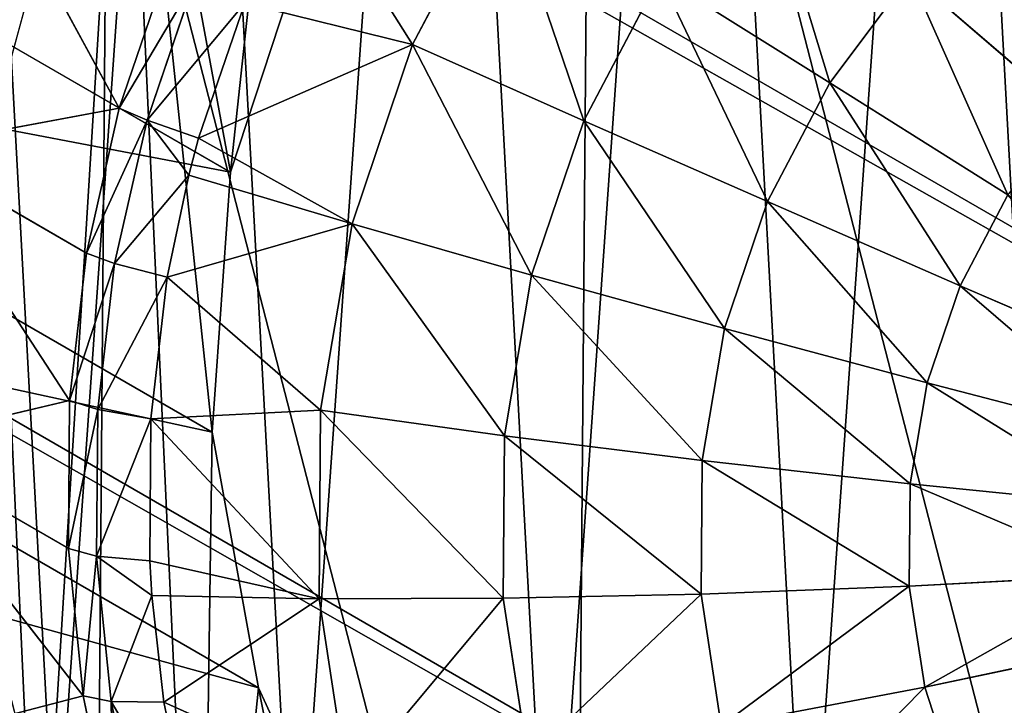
# Model space of a CAD drawing. Extents: x 80 to 596, y 77 to 1633.
# Tile 106 of 256: x 585.94 to 589.52, y 183.84 to 186.33. Entities that reach past the tile are written whole.
import ezdxf

# ---------------------------------------------------------------- set-up
doc = ezdxf.new("R2010")
doc.units = 0
doc.header["$LTSCALE"] = 25.4
doc.layers.get('0').update_dxf_attribs({"color": 13, "linetype": 'CONTINUOUS'})

# ---------------------------------------------------------------- blocks, each defined once
blk = doc.blocks.new('CADILLAC-III-8190-7988-799')
at = {"color": 250}
for p, q in [((16.996, 321.0531, 1447.4452), (256.6019, 182.7165, 24.0858)), ((16.996, 321.0531, 1447.4452), (256.6019, 182.7165, 24.0858)), ((15.2311, 319.2719, 1447.3213), (254.837, 180.9353, 23.9618)), ((15.2311, 319.2719, 1447.3213), (254.837, 180.9353, 23.9618)), ((248.3558, 187.4774, 22.2349), (247.6957, 185.0584, 22.3589)), ((248.3558, 187.4774, 22.2349), (247.6957, 185.0584, 22.3589))]:
    blk.add_line(p, q, dxfattribs=at)
at = {"color": 18}
for p, q in [((246.3246, 187.2071, 37.2), (248.8032, 185.7761, 22.4756)), ((246.3246, 187.2071, 37.2), (248.8032, 185.7761, 22.4756)), ((248.3991, 186.0085, 18.3101), (247.9127, 186.9022, 22.2162)), ((248.3991, 186.0085, 18.3101), (247.9127, 186.9022, 22.2162)), ((249.0744, 186.8624, 17.7296), (249.4664, 186.2402, 17.2423)), ((249.0744, 186.8624, 17.7296), (249.4664, 186.2402, 17.2423)), ((249.7871, 186.8502, 17.237), (249.4664, 186.2402, 17.2423)), ((249.7871, 186.8502, 17.237), (249.4664, 186.2402, 17.2423)), ((249.1007, 186.6802, 22.4378), (248.8032, 185.7761, 22.4756)), ((249.1007, 186.6802, 22.4378), (248.8032, 185.7761, 22.4756)), ((248.3991, 186.0085, 18.3101), (248.5737, 186.5206, 18.2897)), ((248.3991, 186.0085, 18.3101), (248.5737, 186.5206, 18.2897)), ((248.5, 185.9651, 18.0092), (248.6728, 186.4719, 17.989)), ((248.5, 185.9651, 18.0092), (248.6728, 186.4719, 17.989)), ((250.3659, 186.4884, 16.8309), (250.0896, 185.9628, 16.8354)), ((250.3659, 186.4884, 16.8309), (250.0896, 185.9628, 16.8354)), ((250.9847, 186.1006, 16.5184), (250.3659, 186.4884, 16.8309)), ((250.9847, 186.1006, 16.5184), (250.3659, 186.4884, 16.8309)), ((251.2769, 186.4913, 16.5297), (250.9847, 186.1006, 16.5184)), ((251.2769, 186.4913, 16.5297), (250.9847, 186.1006, 16.5184)), ((251.8563, 185.9928, 16.3138), (251.2769, 186.4913, 16.5297)), ((251.8563, 185.9928, 16.3138), (251.2769, 186.4913, 16.5297)), ((248.8555, 186.3912, 17.7385), (248.6879, 185.8996, 17.7581)), ((248.8555, 186.3912, 17.7385), (248.6879, 185.8996, 17.7581)), ((248.8555, 186.3912, 17.7385), (249.4664, 186.2402, 17.2423)), ((248.8555, 186.3912, 17.7385), (249.4664, 186.2402, 17.2423)), ((246.258, 186.2604, 37.2808), (248.7367, 184.8293, 22.5564)), ((246.258, 186.2604, 37.2808), (248.7367, 184.8293, 22.5564)), ((249.4664, 186.2402, 17.2423), (248.6879, 185.8996, 17.7581)), ((249.4664, 186.2402, 17.2423), (248.6879, 185.8996, 17.7581)), ((249.4664, 186.2402, 17.2423), (249.246, 185.5877, 17.2686)), ((249.4664, 186.2402, 17.2423), (249.246, 185.5877, 17.2686)), ((250.0896, 185.9628, 16.8354), (249.4664, 186.2402, 17.2423)), ((250.0896, 185.9628, 16.8354), (249.4664, 186.2402, 17.2423)), ((250.9847, 186.1006, 16.5184), (250.7576, 185.6687, 16.5222)), ((250.9847, 186.1006, 16.5184), (250.7576, 185.6687, 16.5222)), ((251.6325, 185.6936, 16.3052), (250.9847, 186.1006, 16.5184)), ((251.6325, 185.6936, 16.3052), (250.9847, 186.1006, 16.5184)), ((248.3991, 186.0085, 18.3101), (247.6191, 185.8629, 22.2678)), ((248.3991, 186.0085, 18.3101), (247.6191, 185.8629, 22.2678)), ((248.2801, 185.4813, 18.3413), (248.3991, 186.0085, 18.3101)), ((248.2801, 185.4813, 18.3413), (248.3991, 186.0085, 18.3101)), ((248.3991, 186.0085, 18.3101), (248.5, 185.9651, 18.0092)), ((248.3991, 186.0085, 18.3101), (248.5, 185.9651, 18.0092)), ((248.3822, 185.4433, 18.04), (248.5, 185.9651, 18.0092)), ((248.3822, 185.4433, 18.04), (248.5, 185.9651, 18.0092)), ((248.6879, 185.8996, 17.7581), (248.5, 185.9651, 18.0092)), ((248.6879, 185.8996, 17.7581), (248.5, 185.9651, 18.0092)), ((248.6518, 185.7645, 17.7651), (248.5, 185.9651, 18.0092)), ((248.6518, 185.7645, 17.7651), (248.5, 185.9651, 18.0092)), ((250.0896, 185.9628, 16.8354), (249.8997, 185.4007, 16.8581)), ((250.0896, 185.9628, 16.8354), (249.8997, 185.4007, 16.8581)), ((250.7576, 185.6687, 16.5222), (250.0896, 185.9628, 16.8354)), ((250.7576, 185.6687, 16.5222), (250.0896, 185.9628, 16.8354)), ((248.6879, 185.8996, 17.7581), (248.6518, 185.7645, 17.7651)), ((248.6879, 185.8996, 17.7581), (248.6518, 185.7645, 17.7651)), ((248.6879, 185.8996, 17.7581), (249.246, 185.5877, 17.2686)), ((248.6879, 185.8996, 17.7581), (249.246, 185.5877, 17.2686)), ((248.2801, 185.4813, 18.3413), (247.6191, 185.8629, 22.2678)), ((248.2801, 185.4813, 18.3413), (247.6191, 185.8629, 22.2678)), ((248.2181, 184.9451, 18.383), (247.6191, 185.8629, 22.2678)), ((248.2181, 184.9451, 18.383), (247.6191, 185.8629, 22.2678)), ((248.6518, 185.7645, 17.7651), (248.3822, 185.4433, 18.04)), ((248.6518, 185.7645, 17.7651), (248.3822, 185.4433, 18.04)), ((248.6518, 185.7645, 17.7651), (248.5736, 185.3934, 17.788)), ((248.6518, 185.7645, 17.7651), (248.5736, 185.3934, 17.788)), ((248.6518, 185.7645, 17.7651), (249.246, 185.5877, 17.2686)), ((248.6518, 185.7645, 17.7651), (249.246, 185.5877, 17.2686)), ((248.8032, 185.7761, 22.4756), (248.7367, 184.8293, 22.5564)), ((248.8032, 185.7761, 22.4756), (248.7367, 184.8293, 22.5564)), ((251.6325, 185.6936, 16.3052), (251.4586, 185.3628, 16.3081)), ((251.6325, 185.6936, 16.3052), (251.4586, 185.3628, 16.3081)), ((250.7576, 185.6687, 16.5222), (250.6015, 185.2066, 16.5408)), ((250.7576, 185.6687, 16.5222), (250.6015, 185.2066, 16.5408)), ((251.4586, 185.3628, 16.3081), (250.7576, 185.6687, 16.5222)), ((251.4586, 185.3628, 16.3081), (250.7576, 185.6687, 16.5222)), ((249.246, 185.5877, 17.2686), (248.5736, 185.3934, 17.788)), ((249.246, 185.5877, 17.2686), (248.5736, 185.3934, 17.788)), ((249.246, 185.5877, 17.2686), (249.1315, 184.9097, 17.3152)), ((249.246, 185.5877, 17.2686), (249.1315, 184.9097, 17.3152)), ((249.8997, 185.4007, 16.8581), (249.246, 185.5877, 17.2686)), ((249.8997, 185.4007, 16.8581), (249.246, 185.5877, 17.2686)), ((248.2181, 184.9451, 18.383), (248.2801, 185.4813, 18.3413)), ((248.2181, 184.9451, 18.383), (248.2801, 185.4813, 18.3413)), ((248.2801, 185.4813, 18.3413), (248.3822, 185.4433, 18.04)), ((248.2801, 185.4813, 18.3413), (248.3822, 185.4433, 18.04)), ((248.3209, 184.9126, 18.0813), (248.3822, 185.4433, 18.04)), ((248.3209, 184.9126, 18.0813), (248.3822, 185.4433, 18.04)), ((248.5736, 185.3934, 17.788), (248.3822, 185.4433, 18.04)), ((248.5736, 185.3934, 17.788), (248.3822, 185.4433, 18.04)), ((248.5736, 185.3934, 17.788), (248.5141, 184.8787, 17.828)), ((248.5736, 185.3934, 17.788), (248.5141, 184.8787, 17.828)), ((248.5736, 185.3934, 17.788), (249.1315, 184.9097, 17.3152)), ((248.5736, 185.3934, 17.788), (249.1315, 184.9097, 17.3152)), ((249.8997, 185.4007, 16.8581), (249.8011, 184.8165, 16.8983)), ((249.8997, 185.4007, 16.8581), (249.8011, 184.8165, 16.8983)), ((250.6015, 185.2066, 16.5408), (249.8997, 185.4007, 16.8581)), ((250.6015, 185.2066, 16.5408), (249.8997, 185.4007, 16.8581)), ((251.4586, 185.3628, 16.3081), (251.3391, 185.009, 16.3223)), ((251.4586, 185.3628, 16.3081), (251.3391, 185.009, 16.3223)), ((252.1804, 185.0506, 16.1968), (251.4586, 185.3628, 16.3081)), ((252.1804, 185.0506, 16.1968), (251.4586, 185.3628, 16.3081)), ((246.4266, 185.3304, 37.3996), (248.9053, 183.8994, 22.6752)), ((246.4266, 185.3304, 37.3996), (248.9053, 183.8994, 22.6752)), ((250.6015, 185.2066, 16.5408), (250.5204, 184.7265, 16.5738)), ((250.6015, 185.2066, 16.5408), (250.5204, 184.7265, 16.5738)), ((251.3391, 185.009, 16.3223), (250.6015, 185.2066, 16.5408)), ((251.3391, 185.009, 16.3223), (250.6015, 185.2066, 16.5408)), ((251.3391, 185.009, 16.3223), (251.277, 184.6414, 16.3476)), ((251.3391, 185.009, 16.3223), (251.277, 184.6414, 16.3476)), ((252.0995, 184.8113, 16.2065), (251.3391, 185.009, 16.3223)), ((252.0995, 184.8113, 16.2065), (251.3391, 185.009, 16.3223)), ((248.2181, 184.9451, 18.383), (247.5528, 184.7878, 22.3611)), ((248.2181, 184.9451, 18.383), (247.5528, 184.7878, 22.3611)), ((248.2138, 184.4062, 18.4346), (248.2181, 184.9451, 18.383)), ((248.2138, 184.4062, 18.4346), (248.2181, 184.9451, 18.383)), ((248.2181, 184.9451, 18.383), (248.3209, 184.9126, 18.0813)), ((248.2181, 184.9451, 18.383), (248.3209, 184.9126, 18.0813)), ((248.3166, 184.3792, 18.1324), (248.3209, 184.9126, 18.0813)), ((248.3166, 184.3792, 18.1324), (248.3209, 184.9126, 18.0813)), ((248.5141, 184.8787, 17.828), (248.3209, 184.9126, 18.0813)), ((248.5141, 184.8787, 17.828), (248.3209, 184.9126, 18.0813)), ((248.5141, 184.8787, 17.828), (249.1315, 184.9097, 17.3152)), ((248.5141, 184.8787, 17.828), (249.1315, 184.9097, 17.3152)), ((249.1315, 184.9097, 17.3152), (249.126, 184.2237, 17.381)), ((249.1315, 184.9097, 17.3152), (249.126, 184.2237, 17.381)), ((249.8011, 184.8165, 16.8983), (249.1315, 184.9097, 17.3152)), ((249.8011, 184.8165, 16.8983), (249.1315, 184.9097, 17.3152)), ((248.5141, 184.8787, 17.828), (248.51, 184.3613, 17.8776)), ((248.5141, 184.8787, 17.828), (248.51, 184.3613, 17.8776)), ((248.7367, 184.8293, 22.5564), (248.9053, 183.8994, 22.6752)), ((248.7367, 184.8293, 22.5564), (248.9053, 183.8994, 22.6752)), ((248.2138, 184.4062, 18.4346), (247.5528, 184.7878, 22.3611)), ((248.2138, 184.4062, 18.4346), (247.5528, 184.7878, 22.3611)), ((248.2672, 183.8709, 18.4956), (247.5528, 184.7878, 22.3611)), ((248.2672, 183.8709, 18.4956), (247.5528, 184.7878, 22.3611)), ((249.8011, 184.8165, 16.8983), (249.7963, 184.2254, 16.9549)), ((249.8011, 184.8165, 16.8983), (249.7963, 184.2254, 16.9549)), ((250.5204, 184.7265, 16.5738), (249.8011, 184.8165, 16.8983)), ((250.5204, 184.7265, 16.5738), (249.8011, 184.8165, 16.8983)), ((250.5204, 184.7265, 16.5738), (250.5165, 184.2407, 16.6204)), ((250.5204, 184.7265, 16.5738), (250.5165, 184.2407, 16.6204)), ((251.277, 184.6414, 16.3476), (250.5204, 184.7265, 16.5738)), ((251.277, 184.6414, 16.3476), (250.5204, 184.7265, 16.5738)), ((251.277, 184.6414, 16.3476), (251.274, 184.2693, 16.3833)), ((251.277, 184.6414, 16.3476), (251.274, 184.2693, 16.3833)), ((252.0575, 184.5625, 16.2236), (251.277, 184.6414, 16.3476)), ((252.0575, 184.5625, 16.2236), (251.277, 184.6414, 16.3476)), ((248.2672, 183.8709, 18.4956), (248.2138, 184.4062, 18.4346)), ((248.2138, 184.4062, 18.4346), (248.3166, 184.3792, 18.1324)), ((248.2138, 184.4062, 18.4346), (248.3166, 184.3792, 18.1324)), ((248.2672, 183.8709, 18.4956), (248.2138, 184.4062, 18.4346)), ((248.51, 184.3613, 17.8776), (248.3166, 184.3792, 18.1324)), ((248.51, 184.3613, 17.8776), (248.3166, 184.3792, 18.1324)), ((248.5174, 184.2356, 17.8911), (248.3166, 184.3792, 18.1324)), ((248.5174, 184.2356, 17.8911), (248.3166, 184.3792, 18.1324)), ((248.3695, 183.8494, 18.1928), (248.3166, 184.3792, 18.1324)), ((248.3695, 183.8494, 18.1928), (248.3166, 184.3792, 18.1324)), ((248.51, 184.3613, 17.8776), (248.5174, 184.2356, 17.8911)), ((248.51, 184.3613, 17.8776), (249.126, 184.2237, 17.381)), ((248.51, 184.3613, 17.8776), (248.5174, 184.2356, 17.8911)), ((248.51, 184.3613, 17.8776), (249.126, 184.2237, 17.381)), ((252.0555, 184.3108, 16.2477), (251.274, 184.2693, 16.3833)), ((252.0555, 184.3108, 16.2477), (251.274, 184.2693, 16.3833)), ((251.274, 184.2693, 16.3833), (250.5165, 184.2407, 16.6204)), ((251.274, 184.2693, 16.3833), (250.5165, 184.2407, 16.6204)), ((251.274, 184.2693, 16.3833), (251.3302, 183.9026, 16.4284)), ((251.274, 184.2693, 16.3833), (251.3302, 183.9026, 16.4284)), ((248.5174, 184.2356, 17.8911), (248.3695, 183.8494, 18.1928)), ((248.5174, 184.2356, 17.8911), (248.3695, 183.8494, 18.1928)), ((248.5174, 184.2356, 17.8911), (248.5613, 183.8475, 17.9362)), ((248.5174, 184.2356, 17.8911), (248.5613, 183.8475, 17.9362)), ((248.5174, 184.2356, 17.8911), (249.126, 184.2237, 17.381)), ((248.5174, 184.2356, 17.8911), (249.126, 184.2237, 17.381)), ((249.126, 184.2237, 17.381), (248.5613, 183.8475, 17.9362)), ((249.126, 184.2237, 17.381), (248.5613, 183.8475, 17.9362)), ((249.7963, 184.2254, 16.9549), (249.126, 184.2237, 17.381)), ((249.7963, 184.2254, 16.9549), (249.126, 184.2237, 17.381)), ((249.126, 184.2237, 17.381), (249.2296, 183.5474, 17.4641)), ((249.126, 184.2237, 17.381), (249.2296, 183.5474, 17.4641)), ((250.5165, 184.2407, 16.6204), (249.7963, 184.2254, 16.9549)), ((250.5165, 184.2407, 16.6204), (249.7963, 184.2254, 16.9549)), ((249.7963, 184.2254, 16.9549), (249.8856, 183.6427, 17.0266)), ((249.7963, 184.2254, 16.9549), (249.8856, 183.6427, 17.0266)), ((250.5165, 184.2407, 16.6204), (250.5899, 183.7618, 16.6793)), ((250.5165, 184.2407, 16.6204), (250.5899, 183.7618, 16.6793)), ((252.0935, 184.0627, 16.2782), (251.3302, 183.9026, 16.4284)), ((252.0935, 184.0627, 16.2782), (251.3302, 183.9026, 16.4284)), ((248.9053, 183.8994, 22.6752), (249.2984, 183.0447, 22.8244)), ((248.9053, 183.8994, 22.6752), (249.2984, 183.0447, 22.8244)), ((251.3302, 183.9026, 16.4284), (250.5899, 183.7618, 16.6793)), ((251.3302, 183.9026, 16.4284), (250.5899, 183.7618, 16.6793)), ((251.3302, 183.9026, 16.4284), (251.4441, 183.5507, 16.4818)), ((251.3302, 183.9026, 16.4284), (251.4441, 183.5507, 16.4818)), ((248.2672, 183.8709, 18.4956), (247.7168, 183.7272, 22.4918)), ((248.2672, 183.8709, 18.4956), (247.7168, 183.7272, 22.4918)), ((248.3778, 183.3456, 18.5653), (248.2672, 183.8709, 18.4956)), ((248.2672, 183.8709, 18.4956), (248.3695, 183.8494, 18.1928)), ((248.2672, 183.8709, 18.4956), (248.3695, 183.8494, 18.1928)), ((248.3778, 183.3456, 18.5653), (248.2672, 183.8709, 18.4956)), ((248.5613, 183.8475, 17.9362), (248.3695, 183.8494, 18.1928)), ((248.4789, 183.3294, 18.2618), (248.3695, 183.8494, 18.1928)), ((248.5613, 183.8475, 17.9362), (248.3695, 183.8494, 18.1928)), ((248.4789, 183.3294, 18.2618), (248.3695, 183.8494, 18.1928)), ((248.5613, 183.8475, 17.9362), (248.6674, 183.3431, 18.0031)), ((248.5613, 183.8475, 17.9362), (248.6674, 183.3431, 18.0031)), ((248.5613, 183.8475, 17.9362), (249.2296, 183.5474, 17.4641)), ((248.5613, 183.8475, 17.9362), (249.2296, 183.5474, 17.4641))]:
    blk.add_line(p, q, dxfattribs=at)
at = {"color": 250}
mesh = blk.add_polyface(dxfattribs=at)
corners = [(256.6405, 187.5443, 23.623), (17.6561, 323.4721, 1447.3213), (257.262, 185.1356, 23.9618), (17.0346, 325.8808, 1446.9825)]
mesh.append_faces([[corners[k] for k in face] for face in [(0, 1, 2), (1, 0, 3)]], dxfattribs={"vtx0": -1, "color": 250})
mesh = blk.add_polyface(dxfattribs=at)
corners = [(8.0898, 323.3949, 1445.7184), (248.3558, 187.4774, 22.2349), (247.6957, 185.0584, 22.3589), (8.7499, 325.814, 1445.5944)]
mesh.append_faces([[corners[k] for k in face] for face in [(0, 1, 2), (1, 0, 3)]], dxfattribs={"vtx0": -1, "color": 250})
mesh = blk.add_polyface(dxfattribs=at)
corners = [(257.262, 185.1356, 23.9618), (16.996, 321.0531, 1447.4452), (256.6019, 182.7165, 24.0858), (17.6561, 323.4721, 1447.3213)]
mesh.append_faces([[corners[k] for k in face] for face in [(0, 1, 2), (1, 0, 3)]], dxfattribs={"vtx0": -1, "color": 250})
mesh = blk.add_polyface(dxfattribs=at)
corners = [(8.7113, 320.9862, 1446.0571), (247.6957, 185.0584, 22.3589), (248.3172, 182.6497, 22.6976), (8.0898, 323.3949, 1445.7184)]
mesh.append_faces([[corners[k] for k in face] for face in [(0, 1, 2), (1, 0, 3)]], dxfattribs={"vtx0": -1, "color": 250})
mesh = blk.add_polyface(dxfattribs=at)
corners = [(256.6019, 182.7165, 24.0858), (15.2311, 319.2719, 1447.3213), (254.837, 180.9353, 23.9618), (16.996, 321.0531, 1447.4452)]
mesh.append_faces([[corners[k] for k in face] for face in [(0, 1, 2), (1, 0, 3)]], dxfattribs={"vtx0": -1, "color": 250})
mesh = blk.add_polyface(dxfattribs=at)
corners = [(250.0538, 180.8968, 23.1603), (8.7113, 320.9862, 1446.0571), (248.3172, 182.6497, 22.6976), (10.4479, 319.2333, 1446.5198)]
mesh.append_faces([[corners[k] for k in face] for face in [(0, 1, 2), (1, 0, 3)]], dxfattribs={"vtx0": -1, "color": 250})
mesh = blk.add_polyface(dxfattribs=at)
corners = [(254.837, 180.9353, 23.9618), (12.8344, 318.6058, 1446.9825), (252.4402, 180.2693, 23.623), (15.2311, 319.2719, 1447.3213)]
mesh.append_faces([[corners[k] for k in face] for face in [(0, 1, 2), (1, 0, 3)]], dxfattribs={"vtx0": -1, "color": 250})
mesh = blk.add_polyface(dxfattribs=at)
corners = [(252.4402, 180.2693, 23.623), (10.4479, 319.2333, 1446.5198), (250.0538, 180.8968, 23.1603), (12.8344, 318.6058, 1446.9825)]
mesh.append_faces([[corners[k] for k in face] for face in [(0, 1, 2), (1, 0, 3)]], dxfattribs={"vtx0": -1, "color": 250})
at = {"color": 18}
mesh = blk.add_polyface(dxfattribs=at)
corners = [(246.4266, 185.3304, 37.3996), (246.3246, 187.2071, 37.2), (246.258, 186.2604, 37.2808), (246.6221, 188.1112, 37.1622), (246.8197, 184.4757, 37.5488), (247.1318, 188.9158, 37.1698), (247.4127, 183.75, 37.7192), (247.8218, 189.5704, 37.2223), (248.1682, 183.1988, 37.8999), (248.6487, 190.0338, 37.3165), (249.0389, 182.8568, 38.0797), (249.5604, 190.277, 37.4464), (249.9699, 182.7455, 38.2473), (250.4998, 190.2846, 37.6038), (250.9029, 182.8719, 38.392), (251.4079, 190.0561, 37.7788), (251.7791, 183.228, 38.5049), (252.2274, 189.606, 37.9605), (252.5435, 183.7914, 38.5789), (252.907, 188.9624, 38.1375), (253.1482, 184.5268, 38.6092), (253.404, 188.1659, 38.2985), (253.555, 185.3879, 38.594), (253.6871, 187.2665, 38.4336), (253.7385, 186.3207, 38.5342)]
mesh.append_faces([[corners[k] for k in face] for face in [(0, 1, 2), (23, 22, 24)]], dxfattribs={"vtx0": -1, "color": 18})
mesh.append_faces([[corners[k] for k in face] for face in [(1, 0, 3), (3, 4, 5), (5, 6, 7), (7, 8, 9), (9, 10, 11), (11, 12, 13), (13, 14, 15), (15, 16, 17), (17, 18, 19), (19, 20, 21), (21, 22, 23)]], dxfattribs={"vtx0": -1, "vtx1": -1, "color": 18})
mesh.append_faces([[corners[k] for k in face] for face in [(3, 0, 4), (5, 4, 6), (7, 6, 8), (9, 8, 10), (11, 10, 12), (13, 12, 14), (15, 14, 16), (17, 16, 18), (19, 18, 20), (21, 20, 22)]], dxfattribs={"vtx0": -1, "vtx2": -1, "color": 18})
mesh = blk.add_polyface(dxfattribs=at)
corners = [(248.6948, 181.8446, 22.8394), (248.9053, 183.8994, 22.6752), (248.7367, 184.8293, 22.5564), (249.463, 181.1107, 23.0401), (249.2984, 183.0447, 22.8244), (249.8914, 182.3189, 22.9948), (250.3722, 180.5632, 23.2463), (250.6469, 181.7678, 23.1755), (251.3799, 180.2278, 23.4486), (251.5175, 181.4258, 23.3553), (252.4391, 180.1199, 23.6374), (252.4486, 181.3144, 23.5229), (253.5, 180.2449, 23.8038), (253.3815, 181.4408, 23.6676), (254.2578, 181.7969, 23.7805), (254.5132, 180.5967, 23.9402), (255.0222, 182.3603, 23.8545), (255.4313, 181.1589, 24.0401), (255.6269, 183.0957, 23.8848), (256.2114, 181.9052, 24.0989), (256.0337, 183.9569, 23.8696), (256.2172, 184.8896, 23.8098), (256.8169, 182.8009, 24.1138), (256.5826, 187.923, 23.5765), (257.0744, 186.9761, 23.7513), (257.2195, 183.8038, 24.0841), (257.3514, 185.9414, 23.8985), (257.4005, 184.8673, 24.0112), (247.7168, 183.7272, 22.4918), (247.6191, 185.8629, 22.2678), (247.5528, 184.7878, 22.3611), (247.9127, 186.9022, 22.2162), (248.1035, 182.7306, 22.6538), (248.4197, 187.8571, 22.2088), (248.8032, 185.7761, 22.4756), (249.1166, 188.6829, 22.2458), (249.1007, 186.6802, 22.4378), (249.6105, 187.4848, 22.4454), (249.9707, 189.3411, 22.3256), (250.3005, 188.1394, 22.4979), (250.942, 189.8008, 22.4445), (251.1273, 188.6028, 22.5921), (251.9852, 190.0405, 22.5968), (252.0391, 188.8459, 22.7219), (253.0515, 190.0491, 22.7754), (252.9785, 188.8535, 22.8794), (253.8865, 188.625, 23.0544), (254.091, 189.8262, 22.9721), (254.7061, 188.1749, 23.2361), (255.0552, 189.3821, 23.1776), (255.3857, 187.5314, 23.4131), (255.8988, 188.7377, 23.3822), (255.8827, 186.7349, 23.5741), (256.1657, 185.8355, 23.7092)]
mesh.append_faces([[corners[k] for k in face] for face in [(26, 25, 27), (28, 29, 30)]], dxfattribs={"vtx0": -1, "color": 18})
mesh.append_faces([[corners[k] for k in face] for face in [(1, 3, 4), (4, 3, 5), (5, 6, 7), (7, 8, 9), (9, 10, 11), (11, 12, 13), (13, 12, 14), (14, 15, 16), (16, 17, 18), (18, 19, 20), (20, 19, 21), (23, 22, 24), (24, 25, 26), (29, 28, 31), (31, 32, 33), (33, 34, 35), (35, 37, 38), (38, 39, 40), (40, 41, 42), (42, 43, 44), (44, 46, 47), (47, 48, 49), (49, 50, 51), (51, 53, 23)]], dxfattribs={"vtx0": -1, "vtx1": -1, "color": 18})
mesh.append_faces([[corners[k] for k in face] for face in [(21, 22, 23), (33, 0, 2)]], dxfattribs={"vtx0": -1, "vtx1": -1, "vtx2": -1, "color": 18})
mesh.append_faces([[corners[k] for k in face] for face in [(0, 1, 2), (1, 0, 3), (5, 3, 6), (7, 6, 8), (9, 8, 10), (11, 10, 12), (14, 12, 15), (16, 15, 17), (18, 17, 19), (21, 19, 22), (24, 22, 25), (31, 28, 32), (33, 32, 0), (33, 2, 34), (35, 34, 36), (35, 36, 37), (38, 37, 39), (40, 39, 41), (42, 41, 43), (44, 43, 45), (44, 45, 46), (47, 46, 48), (49, 48, 50), (51, 50, 52), (51, 52, 53), (23, 53, 21)]], dxfattribs={"vtx0": -1, "vtx2": -1, "color": 18})
at = {"color": 250}
mesh = blk.add_polyface(dxfattribs=at)
corners = [(248.3558, 187.4774, 22.2349), (248.3172, 182.6497, 22.6976), (247.6957, 185.0584, 22.3589), (250.0538, 180.8968, 23.1603), (250.1207, 189.2586, 22.3589), (252.4402, 180.2693, 23.623), (252.5174, 189.9247, 22.6976), (254.837, 180.9353, 23.9618), (254.9038, 189.2972, 23.1603), (256.6019, 182.7165, 24.0858), (256.6405, 187.5443, 23.623), (257.262, 185.1356, 23.9618)]
mesh.append_faces([[corners[k] for k in face] for face in [(0, 1, 2), (9, 10, 11)]], dxfattribs={"vtx0": -1, "color": 250})
mesh.append_faces([[corners[k] for k in face] for face in [(1, 0, 3), (3, 4, 5), (5, 6, 7), (7, 8, 9)]], dxfattribs={"vtx0": -1, "vtx1": -1, "color": 250})
mesh.append_faces([[corners[k] for k in face] for face in [(3, 0, 4), (5, 4, 6), (7, 6, 8), (9, 8, 10)]], dxfattribs={"vtx0": -1, "vtx2": -1, "color": 250})
at = {"color": 18}
mesh = blk.add_polyface(dxfattribs=at)
corners = [(246.3246, 187.2071, 37.2), (249.1007, 186.6802, 22.4378), (248.8032, 185.7761, 22.4756), (246.6221, 188.1112, 37.1622)]
mesh.append_faces([[corners[k] for k in face] for face in [(0, 1, 2), (1, 0, 3)]], dxfattribs={"vtx0": -1, "color": 18})
mesh = blk.add_polyface(dxfattribs=at)
corners = [(246.258, 186.2604, 37.2808), (248.8032, 185.7761, 22.4756), (248.7367, 184.8293, 22.5564), (246.3246, 187.2071, 37.2)]
mesh.append_faces([[corners[k] for k in face] for face in [(0, 1, 2), (1, 0, 3)]], dxfattribs={"vtx0": -1, "color": 18})
mesh = blk.add_polyface(dxfattribs=at)
corners = [(250.7215, 186.9638, 16.8445), (250.9847, 186.1006, 16.5184), (250.3659, 186.4884, 16.8309), (251.2769, 186.4913, 16.5297)]
mesh.append_faces([[corners[k] for k in face] for face in [(0, 1, 2), (1, 0, 3)]], dxfattribs={"vtx0": -1, "color": 18})
mesh = blk.add_polyface(dxfattribs=at)
corners = [(247.9127, 186.9022, 22.2162), (248.3991, 186.0085, 18.3101), (247.6191, 185.8629, 22.2678)]
mesh.append_faces([[corners[k] for k in face] for face in [(0, 1, 2)]], dxfattribs={"color": 18})
mesh = blk.add_polyface(dxfattribs=at)
corners = [(247.9127, 186.9022, 22.2162), (248.5737, 186.5206, 18.2897), (248.3991, 186.0085, 18.3101)]
mesh.append_faces([[corners[k] for k in face] for face in [(0, 1, 2)]], dxfattribs={"color": 18})
mesh = blk.add_polyface(dxfattribs=at)
corners = [(249.4664, 186.2402, 17.2423), (248.8555, 186.3912, 17.7385), (249.0744, 186.8624, 17.7296)]
mesh.append_faces([[corners[k] for k in face] for face in [(0, 1, 2)]], dxfattribs={"color": 18})
mesh = blk.add_polyface(dxfattribs=at)
corners = [(249.7871, 186.8502, 17.237), (249.4664, 186.2402, 17.2423), (249.0744, 186.8624, 17.7296)]
mesh.append_faces([[corners[k] for k in face] for face in [(0, 1, 2)]], dxfattribs={"color": 18})
mesh = blk.add_polyface(dxfattribs=at)
corners = [(249.7871, 186.8502, 17.237), (250.0896, 185.9628, 16.8354), (249.4664, 186.2402, 17.2423), (250.3659, 186.4884, 16.8309)]
mesh.append_faces([[corners[k] for k in face] for face in [(0, 1, 2), (1, 0, 3)]], dxfattribs={"vtx0": -1, "color": 18})
mesh = blk.add_polyface(dxfattribs=at)
corners = [(251.6268, 186.8307, 16.5556), (251.8563, 185.9928, 16.3138), (251.2769, 186.4913, 16.5297), (252.1242, 186.2526, 16.3336)]
mesh.append_faces([[corners[k] for k in face] for face in [(0, 1, 2), (1, 0, 3)]], dxfattribs={"vtx0": -1, "color": 18})
mesh = blk.add_polyface(dxfattribs=at)
corners = [(248.3991, 186.0085, 18.3101), (248.6728, 186.4719, 17.989), (248.5, 185.9651, 18.0092), (248.5737, 186.5206, 18.2897)]
mesh.append_faces([[corners[k] for k in face] for face in [(0, 1, 2), (1, 0, 3)]], dxfattribs={"vtx0": -1, "color": 18})
mesh = blk.add_polyface(dxfattribs=at)
corners = [(248.5, 185.9651, 18.0092), (248.8555, 186.3912, 17.7385), (248.6879, 185.8996, 17.7581), (248.6728, 186.4719, 17.989)]
mesh.append_faces([[corners[k] for k in face] for face in [(0, 1, 2), (1, 0, 3)]], dxfattribs={"vtx0": -1, "color": 18})
mesh = blk.add_polyface(dxfattribs=at)
corners = [(250.3659, 186.4884, 16.8309), (250.7576, 185.6687, 16.5222), (250.0896, 185.9628, 16.8354), (250.9847, 186.1006, 16.5184)]
mesh.append_faces([[corners[k] for k in face] for face in [(0, 1, 2), (1, 0, 3)]], dxfattribs={"vtx0": -1, "color": 18})
mesh = blk.add_polyface(dxfattribs=at)
corners = [(251.2769, 186.4913, 16.5297), (251.6325, 185.6936, 16.3052), (250.9847, 186.1006, 16.5184), (251.8563, 185.9928, 16.3138)]
mesh.append_faces([[corners[k] for k in face] for face in [(0, 1, 2), (1, 0, 3)]], dxfattribs={"vtx0": -1, "color": 18})
mesh = blk.add_polyface(dxfattribs=at)
corners = [(249.4664, 186.2402, 17.2423), (248.6879, 185.8996, 17.7581), (248.8555, 186.3912, 17.7385)]
mesh.append_faces([[corners[k] for k in face] for face in [(0, 1, 2)]], dxfattribs={"color": 18})
mesh = blk.add_polyface(dxfattribs=at)
corners = [(246.4266, 185.3304, 37.3996), (248.7367, 184.8293, 22.5564), (248.9053, 183.8994, 22.6752), (246.258, 186.2604, 37.2808)]
mesh.append_faces([[corners[k] for k in face] for face in [(0, 1, 2), (1, 0, 3)]], dxfattribs={"vtx0": -1, "color": 18})
mesh = blk.add_polyface(dxfattribs=at)
corners = [(249.4664, 186.2402, 17.2423), (249.246, 185.5877, 17.2686), (248.6879, 185.8996, 17.7581)]
mesh.append_faces([[corners[k] for k in face] for face in [(0, 1, 2)]], dxfattribs={"color": 18})
mesh = blk.add_polyface(dxfattribs=at)
corners = [(249.4664, 186.2402, 17.2423), (249.8997, 185.4007, 16.8581), (249.246, 185.5877, 17.2686), (250.0896, 185.9628, 16.8354)]
mesh.append_faces([[corners[k] for k in face] for face in [(0, 1, 2), (1, 0, 3)]], dxfattribs={"vtx0": -1, "color": 18})
mesh = blk.add_polyface(dxfattribs=at)
corners = [(250.9847, 186.1006, 16.5184), (251.4586, 185.3628, 16.3081), (250.7576, 185.6687, 16.5222), (251.6325, 185.6936, 16.3052)]
mesh.append_faces([[corners[k] for k in face] for face in [(0, 1, 2), (1, 0, 3)]], dxfattribs={"vtx0": -1, "color": 18})
mesh = blk.add_polyface(dxfattribs=at)
corners = [(248.3991, 186.0085, 18.3101), (248.2801, 185.4813, 18.3413), (247.6191, 185.8629, 22.2678)]
mesh.append_faces([[corners[k] for k in face] for face in [(0, 1, 2)]], dxfattribs={"color": 18})
mesh = blk.add_polyface(dxfattribs=at)
corners = [(248.2801, 185.4813, 18.3413), (248.5, 185.9651, 18.0092), (248.3822, 185.4433, 18.04), (248.3991, 186.0085, 18.3101)]
mesh.append_faces([[corners[k] for k in face] for face in [(0, 1, 2), (1, 0, 3)]], dxfattribs={"vtx0": -1, "color": 18})
mesh = blk.add_polyface(dxfattribs=at)
corners = [(248.5, 185.9651, 18.0092), (248.6518, 185.7645, 17.7651), (248.3822, 185.4433, 18.04)]
mesh.append_faces([[corners[k] for k in face] for face in [(0, 1, 2)]], dxfattribs={"color": 18})
mesh = blk.add_polyface(dxfattribs=at)
corners = [(248.5, 185.9651, 18.0092), (248.6879, 185.8996, 17.7581), (248.6518, 185.7645, 17.7651)]
mesh.append_faces([[corners[k] for k in face] for face in [(0, 1, 2)]], dxfattribs={"color": 18})
mesh = blk.add_polyface(dxfattribs=at)
corners = [(250.0896, 185.9628, 16.8354), (250.6015, 185.2066, 16.5408), (249.8997, 185.4007, 16.8581), (250.7576, 185.6687, 16.5222)]
mesh.append_faces([[corners[k] for k in face] for face in [(0, 1, 2), (1, 0, 3)]], dxfattribs={"vtx0": -1, "color": 18})
mesh = blk.add_polyface(dxfattribs=at)
corners = [(249.246, 185.5877, 17.2686), (248.6518, 185.7645, 17.7651), (248.6879, 185.8996, 17.7581)]
mesh.append_faces([[corners[k] for k in face] for face in [(0, 1, 2)]], dxfattribs={"color": 18})
mesh = blk.add_polyface(dxfattribs=at)
corners = [(247.6191, 185.8629, 22.2678), (248.2181, 184.9451, 18.383), (247.5528, 184.7878, 22.3611)]
mesh.append_faces([[corners[k] for k in face] for face in [(0, 1, 2)]], dxfattribs={"color": 18})
mesh = blk.add_polyface(dxfattribs=at)
corners = [(247.6191, 185.8629, 22.2678), (248.2801, 185.4813, 18.3413), (248.2181, 184.9451, 18.383)]
mesh.append_faces([[corners[k] for k in face] for face in [(0, 1, 2)]], dxfattribs={"color": 18})
mesh = blk.add_polyface(dxfattribs=at)
corners = [(248.6518, 185.7645, 17.7651), (248.5736, 185.3934, 17.788), (248.3822, 185.4433, 18.04)]
mesh.append_faces([[corners[k] for k in face] for face in [(0, 1, 2)]], dxfattribs={"color": 18})
mesh = blk.add_polyface(dxfattribs=at)
corners = [(249.246, 185.5877, 17.2686), (248.5736, 185.3934, 17.788), (248.6518, 185.7645, 17.7651)]
mesh.append_faces([[corners[k] for k in face] for face in [(0, 1, 2)]], dxfattribs={"color": 18})
mesh = blk.add_polyface(dxfattribs=at)
corners = [(251.6325, 185.6936, 16.3052), (252.1804, 185.0506, 16.1968), (251.4586, 185.3628, 16.3081), (252.298, 185.2744, 16.1949)]
mesh.append_faces([[corners[k] for k in face] for face in [(0, 1, 2), (1, 0, 3)]], dxfattribs={"vtx0": -1, "color": 18})
mesh = blk.add_polyface(dxfattribs=at)
corners = [(250.7576, 185.6687, 16.5222), (251.3391, 185.009, 16.3223), (250.6015, 185.2066, 16.5408), (251.4586, 185.3628, 16.3081)]
mesh.append_faces([[corners[k] for k in face] for face in [(0, 1, 2), (1, 0, 3)]], dxfattribs={"vtx0": -1, "color": 18})
mesh = blk.add_polyface(dxfattribs=at)
corners = [(249.246, 185.5877, 17.2686), (249.1315, 184.9097, 17.3152), (248.5736, 185.3934, 17.788)]
mesh.append_faces([[corners[k] for k in face] for face in [(0, 1, 2)]], dxfattribs={"color": 18})
mesh = blk.add_polyface(dxfattribs=at)
corners = [(249.246, 185.5877, 17.2686), (249.8011, 184.8165, 16.8983), (249.1315, 184.9097, 17.3152), (249.8997, 185.4007, 16.8581)]
mesh.append_faces([[corners[k] for k in face] for face in [(0, 1, 2), (1, 0, 3)]], dxfattribs={"vtx0": -1, "color": 18})
mesh = blk.add_polyface(dxfattribs=at)
corners = [(248.2181, 184.9451, 18.383), (248.3822, 185.4433, 18.04), (248.3209, 184.9126, 18.0813), (248.2801, 185.4813, 18.3413)]
mesh.append_faces([[corners[k] for k in face] for face in [(0, 1, 2), (1, 0, 3)]], dxfattribs={"vtx0": -1, "color": 18})
mesh = blk.add_polyface(dxfattribs=at)
corners = [(248.3209, 184.9126, 18.0813), (248.5736, 185.3934, 17.788), (248.5141, 184.8787, 17.828), (248.3822, 185.4433, 18.04)]
mesh.append_faces([[corners[k] for k in face] for face in [(0, 1, 2), (1, 0, 3)]], dxfattribs={"vtx0": -1, "color": 18})
mesh = blk.add_polyface(dxfattribs=at)
corners = [(249.1315, 184.9097, 17.3152), (248.5141, 184.8787, 17.828), (248.5736, 185.3934, 17.788)]
mesh.append_faces([[corners[k] for k in face] for face in [(0, 1, 2)]], dxfattribs={"color": 18})
mesh = blk.add_polyface(dxfattribs=at)
corners = [(249.8997, 185.4007, 16.8581), (250.5204, 184.7265, 16.5738), (249.8011, 184.8165, 16.8983), (250.6015, 185.2066, 16.5408)]
mesh.append_faces([[corners[k] for k in face] for face in [(0, 1, 2), (1, 0, 3)]], dxfattribs={"vtx0": -1, "color": 18})
mesh = blk.add_polyface(dxfattribs=at)
corners = [(251.4586, 185.3628, 16.3081), (252.0995, 184.8113, 16.2065), (251.3391, 185.009, 16.3223), (252.1804, 185.0506, 16.1968)]
mesh.append_faces([[corners[k] for k in face] for face in [(0, 1, 2), (1, 0, 3)]], dxfattribs={"vtx0": -1, "color": 18})
mesh = blk.add_polyface(dxfattribs=at)
corners = [(246.8197, 184.4757, 37.5488), (248.9053, 183.8994, 22.6752), (249.2984, 183.0447, 22.8244), (246.4266, 185.3304, 37.3996)]
mesh.append_faces([[corners[k] for k in face] for face in [(0, 1, 2), (1, 0, 3)]], dxfattribs={"vtx0": -1, "color": 18})
mesh = blk.add_polyface(dxfattribs=at)
corners = [(250.6015, 185.2066, 16.5408), (251.277, 184.6414, 16.3476), (250.5204, 184.7265, 16.5738), (251.3391, 185.009, 16.3223)]
mesh.append_faces([[corners[k] for k in face] for face in [(0, 1, 2), (1, 0, 3)]], dxfattribs={"vtx0": -1, "color": 18})
mesh = blk.add_polyface(dxfattribs=at)
corners = [(251.3391, 185.009, 16.3223), (252.0575, 184.5625, 16.2236), (251.277, 184.6414, 16.3476), (252.0995, 184.8113, 16.2065)]
mesh.append_faces([[corners[k] for k in face] for face in [(0, 1, 2), (1, 0, 3)]], dxfattribs={"vtx0": -1, "color": 18})
mesh = blk.add_polyface(dxfattribs=at)
corners = [(248.2181, 184.9451, 18.383), (248.2138, 184.4062, 18.4346), (247.5528, 184.7878, 22.3611)]
mesh.append_faces([[corners[k] for k in face] for face in [(0, 1, 2)]], dxfattribs={"color": 18})
mesh = blk.add_polyface(dxfattribs=at)
corners = [(248.2138, 184.4062, 18.4346), (248.3209, 184.9126, 18.0813), (248.3166, 184.3792, 18.1324), (248.2181, 184.9451, 18.383)]
mesh.append_faces([[corners[k] for k in face] for face in [(0, 1, 2), (1, 0, 3)]], dxfattribs={"vtx0": -1, "color": 18})
mesh = blk.add_polyface(dxfattribs=at)
corners = [(248.3166, 184.3792, 18.1324), (248.5141, 184.8787, 17.828), (248.51, 184.3613, 17.8776), (248.3209, 184.9126, 18.0813)]
mesh.append_faces([[corners[k] for k in face] for face in [(0, 1, 2), (1, 0, 3)]], dxfattribs={"vtx0": -1, "color": 18})
mesh = blk.add_polyface(dxfattribs=at)
corners = [(248.5141, 184.8787, 17.828), (249.126, 184.2237, 17.381), (248.51, 184.3613, 17.8776), (249.1315, 184.9097, 17.3152)]
mesh.append_faces([[corners[k] for k in face] for face in [(0, 1, 2), (1, 0, 3)]], dxfattribs={"vtx0": -1, "color": 18})
mesh = blk.add_polyface(dxfattribs=at)
corners = [(249.1315, 184.9097, 17.3152), (249.7963, 184.2254, 16.9549), (249.126, 184.2237, 17.381), (249.8011, 184.8165, 16.8983)]
mesh.append_faces([[corners[k] for k in face] for face in [(0, 1, 2), (1, 0, 3)]], dxfattribs={"vtx0": -1, "color": 18})
mesh = blk.add_polyface(dxfattribs=at)
corners = [(247.5528, 184.7878, 22.3611), (248.2138, 184.4062, 18.4346), (248.2672, 183.8709, 18.4956)]
mesh.append_faces([[corners[k] for k in face] for face in [(0, 1, 2)]], dxfattribs={"color": 18})
mesh = blk.add_polyface(dxfattribs=at)
corners = [(247.5528, 184.7878, 22.3611), (248.2672, 183.8709, 18.4956), (247.7168, 183.7272, 22.4918)]
mesh.append_faces([[corners[k] for k in face] for face in [(0, 1, 2)]], dxfattribs={"color": 18})
mesh = blk.add_polyface(dxfattribs=at)
corners = [(249.8011, 184.8165, 16.8983), (250.5165, 184.2407, 16.6204), (249.7963, 184.2254, 16.9549), (250.5204, 184.7265, 16.5738)]
mesh.append_faces([[corners[k] for k in face] for face in [(0, 1, 2), (1, 0, 3)]], dxfattribs={"vtx0": -1, "color": 18})
mesh = blk.add_polyface(dxfattribs=at)
corners = [(250.5204, 184.7265, 16.5738), (251.274, 184.2693, 16.3833), (250.5165, 184.2407, 16.6204), (251.277, 184.6414, 16.3476)]
mesh.append_faces([[corners[k] for k in face] for face in [(0, 1, 2), (1, 0, 3)]], dxfattribs={"vtx0": -1, "color": 18})
mesh = blk.add_polyface(dxfattribs=at)
corners = [(251.277, 184.6414, 16.3476), (252.0555, 184.3108, 16.2477), (251.274, 184.2693, 16.3833), (252.0575, 184.5625, 16.2236)]
mesh.append_faces([[corners[k] for k in face] for face in [(0, 1, 2), (1, 0, 3)]], dxfattribs={"vtx0": -1, "color": 18})
mesh = blk.add_polyface(dxfattribs=at)
corners = [(247.4127, 183.75, 37.7192), (249.2984, 183.0447, 22.8244), (249.8914, 182.3189, 22.9948), (246.8197, 184.4757, 37.5488)]
mesh.append_faces([[corners[k] for k in face] for face in [(0, 1, 2), (1, 0, 3)]], dxfattribs={"vtx0": -1, "color": 18})
mesh = blk.add_polyface(dxfattribs=at)
corners = [(248.2672, 183.8709, 18.4956), (248.3166, 184.3792, 18.1324), (248.3695, 183.8494, 18.1928), (248.2138, 184.4062, 18.4346)]
mesh.append_faces([[corners[k] for k in face] for face in [(0, 1, 2), (1, 0, 3)]], dxfattribs={"vtx0": -1, "color": 18})
mesh = blk.add_polyface(dxfattribs=at)
corners = [(248.3166, 184.3792, 18.1324), (248.51, 184.3613, 17.8776), (248.5174, 184.2356, 17.8911)]
mesh.append_faces([[corners[k] for k in face] for face in [(0, 1, 2)]], dxfattribs={"color": 18})
mesh = blk.add_polyface(dxfattribs=at)
corners = [(248.3166, 184.3792, 18.1324), (248.5174, 184.2356, 17.8911), (248.3695, 183.8494, 18.1928)]
mesh.append_faces([[corners[k] for k in face] for face in [(0, 1, 2)]], dxfattribs={"color": 18})
mesh = blk.add_polyface(dxfattribs=at)
corners = [(249.126, 184.2237, 17.381), (248.5174, 184.2356, 17.8911), (248.51, 184.3613, 17.8776)]
mesh.append_faces([[corners[k] for k in face] for face in [(0, 1, 2)]], dxfattribs={"color": 18})
mesh = blk.add_polyface(dxfattribs=at)
corners = [(252.0555, 184.3108, 16.2477), (251.3302, 183.9026, 16.4284), (251.274, 184.2693, 16.3833), (252.0935, 184.0627, 16.2782)]
mesh.append_faces([[corners[k] for k in face] for face in [(0, 1, 2), (1, 0, 3)]], dxfattribs={"vtx0": -1, "color": 18})
mesh = blk.add_polyface(dxfattribs=at)
corners = [(251.274, 184.2693, 16.3833), (250.5899, 183.7618, 16.6793), (250.5165, 184.2407, 16.6204), (251.3302, 183.9026, 16.4284)]
mesh.append_faces([[corners[k] for k in face] for face in [(0, 1, 2), (1, 0, 3)]], dxfattribs={"vtx0": -1, "color": 18})
mesh = blk.add_polyface(dxfattribs=at)
corners = [(248.5174, 184.2356, 17.8911), (248.5613, 183.8475, 17.9362), (248.3695, 183.8494, 18.1928)]
mesh.append_faces([[corners[k] for k in face] for face in [(0, 1, 2)]], dxfattribs={"color": 18})
mesh = blk.add_polyface(dxfattribs=at)
corners = [(249.126, 184.2237, 17.381), (248.5613, 183.8475, 17.9362), (248.5174, 184.2356, 17.8911)]
mesh.append_faces([[corners[k] for k in face] for face in [(0, 1, 2)]], dxfattribs={"color": 18})
mesh = blk.add_polyface(dxfattribs=at)
corners = [(249.2296, 183.5474, 17.4641), (248.5613, 183.8475, 17.9362), (249.126, 184.2237, 17.381)]
mesh.append_faces([[corners[k] for k in face] for face in [(0, 1, 2)]], dxfattribs={"color": 18})
mesh = blk.add_polyface(dxfattribs=at)
corners = [(249.7963, 184.2254, 16.9549), (249.2296, 183.5474, 17.4641), (249.126, 184.2237, 17.381), (249.8856, 183.6427, 17.0266)]
mesh.append_faces([[corners[k] for k in face] for face in [(0, 1, 2), (1, 0, 3)]], dxfattribs={"vtx0": -1, "color": 18})
mesh = blk.add_polyface(dxfattribs=at)
corners = [(250.5165, 184.2407, 16.6204), (249.8856, 183.6427, 17.0266), (249.7963, 184.2254, 16.9549), (250.5899, 183.7618, 16.6793)]
mesh.append_faces([[corners[k] for k in face] for face in [(0, 1, 2), (1, 0, 3)]], dxfattribs={"vtx0": -1, "color": 18})
mesh = blk.add_polyface(dxfattribs=at)
corners = [(252.0935, 184.0627, 16.2782), (251.4441, 183.5507, 16.4818), (251.3302, 183.9026, 16.4284), (252.1706, 183.8246, 16.3144)]
mesh.append_faces([[corners[k] for k in face] for face in [(0, 1, 2), (1, 0, 3)]], dxfattribs={"vtx0": -1, "color": 18})
mesh = blk.add_polyface(dxfattribs=at)
corners = [(251.3302, 183.9026, 16.4284), (250.7386, 183.3022, 16.749), (250.5899, 183.7618, 16.6793), (251.4441, 183.5507, 16.4818)]
mesh.append_faces([[corners[k] for k in face] for face in [(0, 1, 2), (1, 0, 3)]], dxfattribs={"vtx0": -1, "color": 18})
mesh = blk.add_polyface(dxfattribs=at)
corners = [(248.2672, 183.8709, 18.4956), (248.3778, 183.3456, 18.5653), (247.7168, 183.7272, 22.4918)]
mesh.append_faces([[corners[k] for k in face] for face in [(0, 1, 2)]], dxfattribs={"color": 18})
mesh = blk.add_polyface(dxfattribs=at)
corners = [(248.3778, 183.3456, 18.5653), (248.3695, 183.8494, 18.1928), (248.4789, 183.3294, 18.2618), (248.2672, 183.8709, 18.4956)]
mesh.append_faces([[corners[k] for k in face] for face in [(0, 1, 2), (1, 0, 3)]], dxfattribs={"vtx0": -1, "color": 18})
mesh = blk.add_polyface(dxfattribs=at)
corners = [(248.3695, 183.8494, 18.1928), (248.6674, 183.3431, 18.0031), (248.4789, 183.3294, 18.2618), (248.5613, 183.8475, 17.9362)]
mesh.append_faces([[corners[k] for k in face] for face in [(0, 1, 2), (1, 0, 3)]], dxfattribs={"vtx0": -1, "color": 18})
mesh = blk.add_polyface(dxfattribs=at)
corners = [(249.2296, 183.5474, 17.4641), (248.6674, 183.3431, 18.0031), (248.5613, 183.8475, 17.9362)]
mesh.append_faces([[corners[k] for k in face] for face in [(0, 1, 2)]], dxfattribs={"color": 18})
blk = doc.blocks.new('GRUPUJ_1')
at = {"color": 0}
blk.add_blockref('CADILLAC-III-8190-7988-799', (258.0665, -77.4909, -7.1114), dxfattribs=at)

msp = doc.modelspace()

# ---------------------------------------------------------------- block references
at = {"color": 0}
msp.add_blockref('GRUPUJ_1', (79.8335, 77.4909, -7.9886), dxfattribs=at)

doc.saveas('drawing.dxf')
